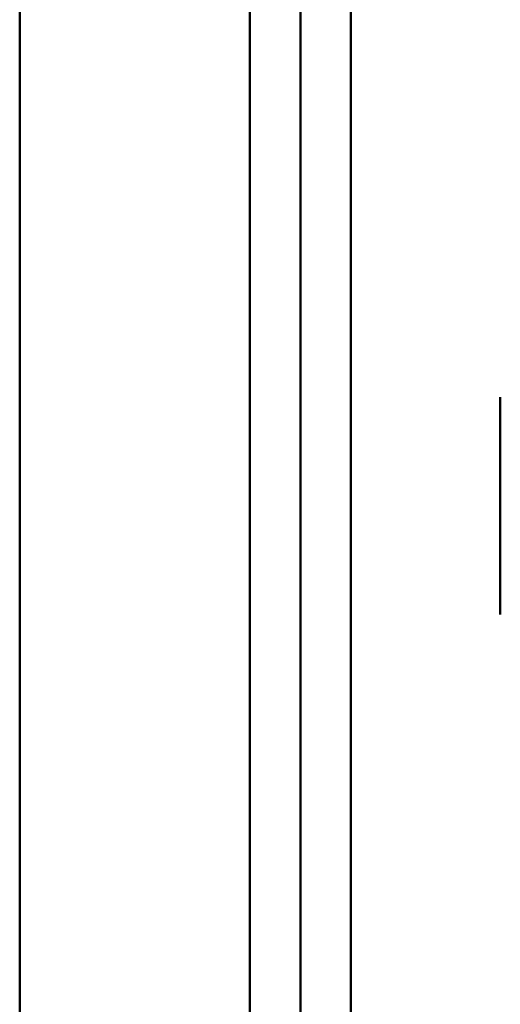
# Model space of a CAD drawing. Header units: millimetres. Extents: x -852 to 852, y -1321 to 592.
# Tile 102 of 111: x 635 to 654, y 178 to 216. Entities that reach past the tile are written whole.
import ezdxf

# ---------------------------------------------------------------- set-up
doc = ezdxf.new("R2010")
doc.units = ezdxf.units.MM
doc.layers.add('G-IMPT', color=8, linetype='Continuous', lineweight=40)

# ---------------------------------------------------------------- blocks, each defined once
blk = doc.blocks.new('NEXA 1500 CALQUES_dwg-769064-Niveau de réf_')
at = {"layer": 'G-IMPT'}
for p, q in [((653.8, 233.7), (653.8, 227.325)), ((653.8, 233.7), (653.8, 227.325)), ((653.8, 227.325), (653.8, 233.7)), ((653.8, 227.325), (653.8, 233.7)), ((653.8, 231.575), (653.8, 225.2)), ((653.8, 231.575), (653.8, 225.2)), ((653.8, 225.2), (653.8, 231.575)), ((653.8, 225.2), (653.8, 231.575))]:
    blk.add_line(p, q, dxfattribs=at)
at = {"layer": 'G-IMPT', "flags": 128}
for points in [[(635, -378.05), (635, -177.05), (635, 23.95), (635, 224.95), (635, 425.95)], [(635, 425.95), (635, 224.95), (635, 23.95), (635, -177.05), (635, -378.05)], [(635, -378.05), (635, -179.95), (635, 18.15), (635, 216.25), (635, 414.35)], [(635, 414.35), (635, 216.25), (635, 18.15), (635, -179.95), (635, -378.05)], [(644.008, -363.825), (644.008, -169.938), (644.008, 23.95), (644.008, 217.838), (644.008, 411.725)], [(644.008, 411.725), (644.008, 217.838), (644.008, 23.95), (644.008, -169.938), (644.008, -363.825)], [(644.008, -363.825), (644.008, -169.938), (644.008, 23.95), (644.008, 217.838), (644.008, 411.725)], [(644.008, 411.725), (644.008, 217.838), (644.008, 23.95), (644.008, -169.938), (644.008, -363.825)], [(645.978, -363.886), (645.978, -169.968), (645.978, 23.95), (645.978, 217.868), (645.978, 411.786)], [(645.978, 411.786), (645.978, 217.868), (645.978, 23.95), (645.978, -169.968), (645.978, -363.886)], [(647.947, 411.725), (647.947, 217.838), (647.947, 23.95), (647.947, -169.938), (647.947, -363.825)], [(647.947, -363.825), (647.947, -169.938), (647.947, 23.95), (647.947, 217.838), (647.947, 411.725)]]:
    blk.add_lwpolyline(points, dxfattribs=at)

msp = doc.modelspace()

# ---------------------------------------------------------------- block references
at = {"layer": 'G-IMPT'}
msp.add_blockref('NEXA 1500 CALQUES_dwg-769064-Niveau de réf_', (0, -32.45), dxfattribs=at)

doc.saveas('drawing.dxf')
